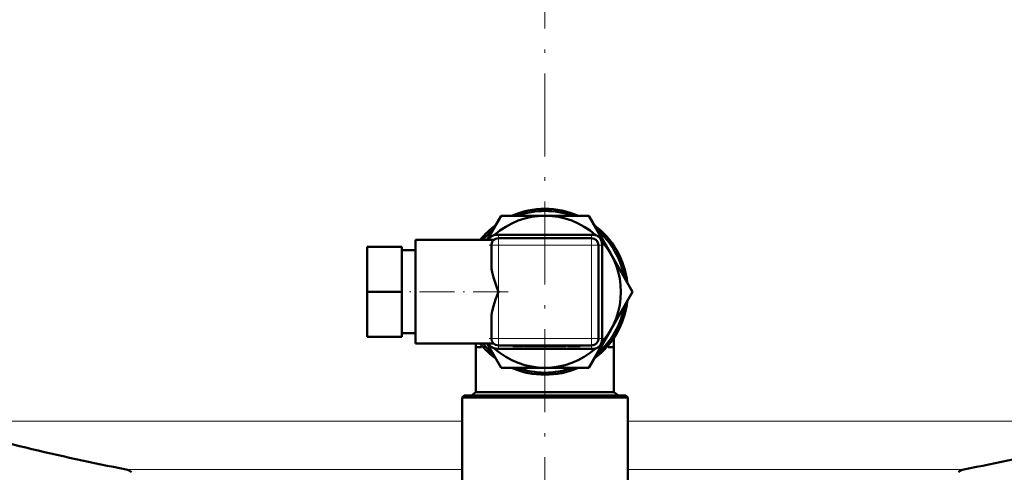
# Model space of a CAD drawing. Extents: x -1351 to 1763, y -1300 to 612.
# Tile 11 of 80: x -781 to -639, y -2 to 63. Entities that reach past the tile are written whole.
import ezdxf

# ---------------------------------------------------------------- set-up
doc = ezdxf.new("R2010")
doc.units = 0
doc.linetypes.add('DASHDOT', pattern=[18.5, 12, -3, 0.5, -3])

msp = doc.modelspace()

# ---------------------------------------------------------------- linework, layer by layer
at = {"color": 7, "linetype": 'DASHDOT', "lineweight": 18}
msp.add_line((-705.13, -86.2), (-705.13, 471.77), dxfattribs=at)
at = {"color": 7, "lineweight": 50}
for p, q in [((-713.5, 31.23), (-711.48, 34.73)), ((-711.48, 34.73), (-705.15, 34.73)), ((-705.11, 34.73), (-698.78, 34.73)), ((-698.78, 34.73), (-695.61, 29.23)), ((-698.1, 31.96), (-712.17, 31.96)), ((-698.38, 31.48), (-711.88, 31.48)), ((-730.88, 23.73), (-730.88, 30.23)), ((-725.88, 30.23), (-730.88, 30.23)), ((-725.88, 23.73), (-725.88, 30.23)), ((-723.88, 31.23), (-723.88, 16.23)), ((-723.88, 31.23), (-712.54, 31.23)), ((-712.88, 30.48), (-712.88, 27.47)), ((-697.38, 16.98), (-697.38, 30.48)), ((-696.86, 16.73), (-696.86, 30.73)), ((-725.88, 29.73), (-723.88, 29.73)), ((-695.61, 29.23), (-692.43, 23.73)), ((-730.88, 17.23), (-730.88, 23.73)), ((-725.88, 23.73), (-730.88, 23.73)), ((-725.88, 17.23), (-725.88, 23.73)), ((-692.43, 23.73), (-695.61, 18.23)), ((-712.88, 19.99), (-712.88, 16.98)), ((-725.88, 17.23), (-730.88, 17.23)), ((-725.88, 17.73), (-723.88, 17.73)), ((-695.61, 18.23), (-698.78, 12.73)), ((-723.88, 16.23), (-712.54, 16.23)), ((-715.13, 15.73), (-715.13, 16.23)), ((-715.13, 9.21), (-715.13, 15.73)), ((-715.13, 15.73), (-714.3, 15.73)), ((-714.3, 15.98), (-714.3, 15.73)), ((-711.48, 12.73), (-713.5, 16.23)), ((-711.88, 15.98), (-698.38, 15.98)), ((-709.76, 15.98), (-709.76, 15.88)), ((-709.01, 15.88), (-709.76, 15.88)), ((-709.01, 15.98), (-709.01, 15.88)), ((-709.01, 15.88), (-708.33, 15.88)), ((-708.33, 15.98), (-708.33, 15.88)), ((-708.23, 15.88), (-708.23, 15.98)), ((-708.23, 15.88), (-707.85, 15.88)), ((-707.85, 15.98), (-707.85, 15.88)), ((-707.85, 15.88), (-705.56, 15.88)), ((-705.56, 15.98), (-705.56, 15.88)), ((-704.33, 15.88), (-705.56, 15.88)), ((-705.23, 15.88), (-705.55, 15.88)), ((-704.33, 15.88), (-705.23, 15.88)), ((-704.33, 15.98), (-704.33, 15.88)), ((-703.97, 15.88), (-704.33, 15.88)), ((-704.26, 15.88), (-704.33, 15.88)), ((-703.97, 15.98), (-703.97, 15.88)), ((-703.97, 15.88), (-702.5, 15.88)), ((-703.83, 15.88), (-703.97, 15.88)), ((-703.49, 15.88), (-703.9, 15.88)), ((-702.5, 15.98), (-702.5, 15.88)), ((-702.17, 15.88), (-702.5, 15.88)), ((-702.17, 15.98), (-702.17, 15.88)), ((-702.04, 15.88), (-702.17, 15.88)), ((-702.04, 15.98), (-702.04, 15.88)), ((-701.85, 15.98), (-701.85, 15.88)), ((-701.2, 15.88), (-701.85, 15.88)), ((-701.2, 15.98), (-701.2, 15.88)), ((-700.69, 15.88), (-701.2, 15.88)), ((-700.69, 15.98), (-700.69, 15.88)), ((-700.03, 15.88), (-700.69, 15.88)), ((-700.03, 15.98), (-700.03, 15.88)), ((-695.97, 15.98), (-695.97, 15.73)), ((-695.97, 15.73), (-695.13, 15.73)), ((-695.13, 15.73), (-695.13, 17.09)), ((-695.13, 15.73), (-695.13, 9.21)), ((-712.17, 15.49), (-698.1, 15.49)), ((-705.13, 12.73), (-711.48, 12.73)), ((-698.78, 12.73), (-705.13, 12.73)), ((-716.83, 8.73), (-717.13, 8.43)), ((-705.13, 8.73), (-716.83, 8.73)), ((-715.13, 9.21), (-715.79, 8.73)), ((-715.13, 9.21), (-695.13, 9.21)), ((-693.43, 8.73), (-705.13, 8.73)), ((-694.47, 8.73), (-695.13, 9.21)), ((-693.43, 8.73), (-693.13, 8.43)), ((-705.13, 8.43), (-717.13, 8.43)), ((-717.13, -7.6), (-717.13, 8.43)), ((-693.13, 8.43), (-705.13, 8.43)), ((-693.13, -7.6), (-693.13, 8.43))]:
    msp.add_line(p, q, dxfattribs=at)
at = {"color": 7, "linetype": 'DASHDOT', "lineweight": 18, "ltscale": 0.405015}
msp.add_line((-711.88, 31.83), (-711.88, 15.63), dxfattribs=at)
at = {"color": 7, "lineweight": 18}
for p, q in [((-711.88, 31.48), (-711.88, 31.18)), ((-698.38, 31.18), (-698.38, 31.48)), ((-712.59, 30.48), (-712.88, 30.48)), ((-711.88, 30.48), (-712.59, 30.48)), ((-711.88, 31.18), (-711.88, 30.48)), ((-711.88, 23.73), (-711.88, 30.48)), ((-711.88, 30.48), (-698.38, 30.48)), ((-698.38, 30.48), (-698.38, 31.18)), ((-697.67, 30.48), (-698.38, 30.48)), ((-698.38, 30.48), (-698.38, 16.98)), ((-697.38, 30.48), (-697.67, 30.48)), ((-711.88, 16.98), (-711.88, 23.73)), ((-712.88, 16.98), (-712.59, 16.98)), ((-712.59, 16.98), (-711.88, 16.98)), ((-711.88, 16.98), (-711.88, 16.27)), ((-698.38, 16.98), (-711.88, 16.98)), ((-711.88, 16.27), (-711.88, 15.98)), ((-698.38, 16.98), (-697.67, 16.98)), ((-698.38, 16.27), (-698.38, 16.98)), ((-698.38, 15.98), (-698.38, 16.27)), ((-697.67, 16.98), (-697.38, 16.98)), ((-794.73, 5.03), (-717.13, 5.03)), ((-693.13, 5.03), (-615.53, 5.03)), ((-717.13, -1.97), (-765.8, -1.97)), ((-644.46, -1.97), (-693.13, -1.97))]:
    msp.add_line(p, q, dxfattribs=at)
at = {"color": 7, "linetype": 'DASHDOT', "lineweight": 18, "ltscale": 0.405}
msp.add_line((-698.38, 15.63), (-698.38, 31.83), dxfattribs=at)
at = {"color": 7, "linetype": 'DASHDOT', "lineweight": 18, "ltscale": 0.405016}
msp.add_line((-697.03, 30.48), (-713.23, 30.48), dxfattribs=at)
at = {"color": 7, "linetype": 'DASHDOT', "lineweight": 18, "ltscale": 0.420013}
msp.add_line((-710.48, 23.73), (-727.28, 23.73), dxfattribs=at)
at = {"color": 7, "linetype": 'DASHDOT', "lineweight": 18, "ltscale": 0.404999}
msp.add_line((-713.23, 16.98), (-697.03, 16.98), dxfattribs=at)
at = {"color": 7, "linetype": 'DASHDOT', "lineweight": 18, "ltscale": 0.003015}
for p, q in [((-707.2, 15.99), (-707.2, 15.87)), ((-705.55, 15.99), (-705.55, 15.87))]:
    msp.add_line(p, q, dxfattribs=at)
at = {"color": 7, "lineweight": 50}
for points in [[(-712.88, 27.47), (-712.85, 27.03), (-712.78, 26.59), (-712.59, 25.8)], [(-712.59, 25.8), (-712.11, 24.35), (-711.88, 23.73)], [(-711.88, 23.73), (-712.28, 22.61), (-712.59, 21.65)], [(-712.59, 21.65), (-712.81, 20.75), (-712.87, 20.3), (-712.88, 19.99)]]:
    msp.add_lwpolyline(points, dxfattribs=at)
for centre, radius, start, end in [((-705.13, 23.73), 12, 66.4427, 113.5573), ((-705.13, 23.73), 11, 48.1493, 131.8507), ((-705.13, 23.73), 11.7, 70.0796, 109.9204), ((-705.13, 23.73), 12, 126.4427, 141.3175), ((-705.13, 23.73), 12, 6.4427, 53.5573), ((-705.13, 23.73), 11.7, 130.0796, 140.1313), ((-712.17, 30.73), 1.23, 90, 156.0521), ((-711.88, 30.48), 1, 90, 135), ((-698.38, 30.48), 1, 0, 90), ((-698.1, 30.73), 1.23, 360, 90), ((-705.13, 23.73), 11.7, 10.0796, 49.9204), ((-711.88, 30.48), 1, 146.25, 180), ((-711.88, 30.48), 1, 135.0003, 146.2498), ((-705.13, 23.73), 11, 318.4356, 41.5644), ((-705.13, 23.73), 12, 306.4427, 353.5573), ((-705.13, 23.73), 11.7, 310.0796, 349.9204), ((-705.13, 23.73), 12, 218.683, 233.5573), ((-705.13, 23.73), 11.7, 219.8693, 229.9204), ((-712.17, 16.73), 1.23, 203.9575, 270), ((-711.88, 16.98), 1, 180, 270), ((-698.38, 16.98), 1, 270, 315), ((-698.1, 16.73), 1.23, 270, 0), ((-698.38, 16.98), 1, 315.0003, 326.2498), ((-698.38, 16.98), 1, 326.25, 360), ((-705.13, 23.73), 11, 228.1492, 311.8509), ((-705.13, 23.73), 12, 246.4427, 293.5573), ((-705.13, 23.73), 11.7, 250.0796, 289.9204), ((-705.13, 312.23), 320, 253.7398, 259.0714), ((-705.13, 312.23), 320, 280.9286, 286.2602), ((-766.08, -3.44), 1.5, 45, 79.0714), ((-644.18, -3.44), 1.5, 100.9286, 135)]:
    msp.add_arc(centre, radius, start, end, dxfattribs=at)

doc.saveas('drawing.dxf')
